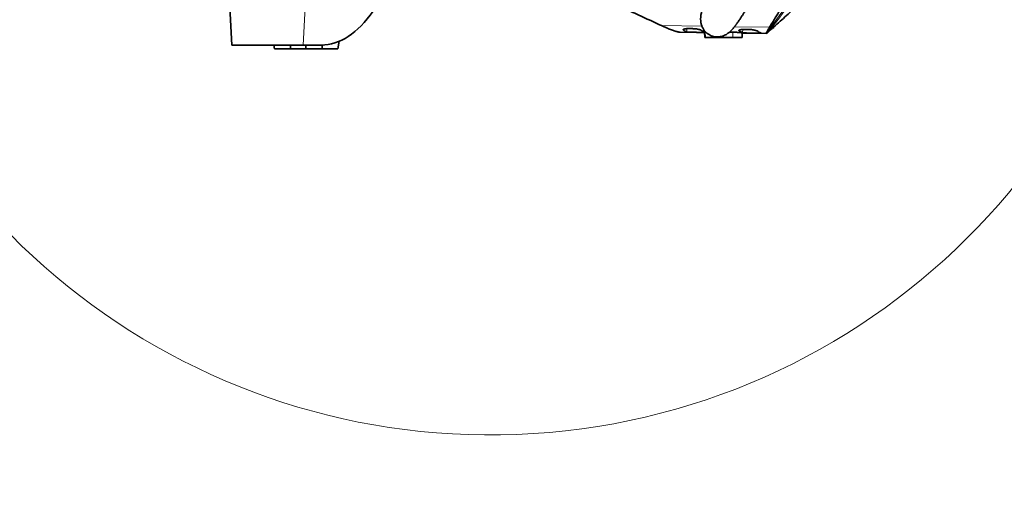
# Model space of a CAD drawing. Header units: millimetres. Extents: x 0 to 14900, y 0 to 10500.
# Tile 33 of 58: x 10162 to 11718, y 4650 to 5412. Entities that reach past the tile are written whole.
import ezdxf

# ---------------------------------------------------------------- set-up
doc = ezdxf.new("R2010")
doc.units = ezdxf.units.MM
doc.header["$LTSCALE"] = 25
doc.styles.add('SLDTEXTSTYLE0', font='TXT', dxfattribs={"width": 0.605})
doc.dimstyles.new('SLDDIMSTYLE1', dxfattribs={"dimtxt": 87.5, "dimasz": 87.5, "dimexe": 0, "dimexo": 0.0625, "dimgap": 21.875, "dimtad": 1, "dimdec": 4, "dimlfac": 25, "dimzin": 12, "dimdsep": 46, "dimtxsty": 'SLDTEXTSTYLE0', "dimsah": 1, "dimcen": 0.09, "dimadec": 1, "dimazin": 3, "dimtfac": 1, "dimtofl": 0, "dimtmove": 0, "dimatfit": 3, "dimfxl": 1, "dimfrac": 2, "dimtolj": 1, "dimtzin": 12, "dimarcsym": 0})

# ---------------------------------------------------------------- blocks, each defined once
blk = doc.blocks.new('_D_7')
at = {"color": 7, "linetype": 'Continuous', "lineweight": 0}
for p, q in [((12304.6, 5821.8), (14452.3, 5821.8)), ((7705.5, 5257.4), (7413.7, 5206))]:
    blk.add_line(p, q, dxfattribs=at)
at = {"color": 7, "linetype": 'Continuous', "lineweight": 18}
blk.add_arc((10906.1, 5821.8), 3508.7, 190, 0, dxfattribs=at)
for points in [[(14414.8, 5821.8), (14401.2, 5734.4), (14426.2, 5734.1)], [(7450.7, 5212.5), (7454.6, 5124.2), (7479.2, 5128.8)]]:
    blk.add_solid(points, dxfattribs=at)
at = {"color": 7, "linetype": 'Continuous', "lineweight": 18, "insert": (11078.2, 2427.9), "char_height": 87.5, "attachment_point": 1, "rotation": 5, "style": 'SLDTEXTSTYLE0'}
blk.add_mtext('170°', dxfattribs=at)

msp = doc.modelspace()

# ---------------------------------------------------------------- linework, layer by layer
at = {"color": 7, "linetype": 'Continuous', "lineweight": 35}
for p, q in [((10493.9457937, 5431.7846161), (10497.0902605, 5371.7846161)), ((11180.5616453, 5400.6838916), (11176.6170785, 5402.5004872)), ((11206.0896757, 5392.2187232), (11244.6366519, 5391.667814)), ((11244.5890714, 5392.5720773), (11245.0514574, 5383.7844722)), ((11283.9626668, 5392.3466839), (11289.0902605, 5392.1929321)), ((11303.7104178, 5383.7839882), (11304.0929076, 5391.0529699)), ((11304.0805567, 5390.8182482), (11342.3274986, 5390.271627)), ((11343.8189426, 5391.2764863), (11343.8333343, 5391.2893542)), ((11353.5825497, 5398.7840681), (11353.6546785, 5400.1548313)), ((10610.067116, 5371.7846161), (10497.0902605, 5371.7846161)), ((10563.5322986, 5371.7846161), (10564.5902605, 5365.7846161)), ((10589.5902605, 5365.7846161), (10590.6482224, 5371.7846161)), ((10638.7359814, 5371.7846161), (10610.067116, 5371.7846161)), ((10613.5322986, 5371.7846161), (10614.5902605, 5365.7846161)), ((10639.5902605, 5365.7846161), (10640.6531977, 5371.8128326)), ((10664.5902605, 5365.7846161), (10666.6950682, 5377.7215741)), ((10564.5902605, 5365.7846161), (10589.5902605, 5365.7846161)), ((10589.5902605, 5365.7846161), (10614.5902605, 5365.7846161)), ((10614.5902605, 5365.7846161), (10639.5902605, 5365.7846161)), ((10639.5902605, 5365.7846161), (10664.5902605, 5365.7846161))]:
    msp.add_line(p, q, dxfattribs=at)
at = {"color": 8, "linetype": 'Continuous', "lineweight": 18}
for p, q in [((10612.8435154, 5431.7846161), (10610.067116, 5371.7846161)), ((11176.6170785, 5402.5004872), (11240.2913992, 5401.5904608)), ((11210.7587834, 5395.7541238), (11210.8271583, 5396.547179)), ((11216.2182676, 5392.6829719), (11216.6545499, 5397.7432502)), ((11246.0194659, 5383.7846161), (11245.5934533, 5392.8127895)), ((11289.0921124, 5383.7846161), (11289.0902605, 5392.1929321)), ((11291.8532624, 5400.8535442), (11347.1667486, 5400.0630099)), ((11298.9956858, 5394.4835619), (11299.0645359, 5395.2821294)), ((11304.455656, 5391.4180478), (11304.8924319, 5396.4840504)), ((11259.0925243, 5383.7846161), (11259.0921305, 5385.4086261))]:
    msp.add_line(p, q, dxfattribs=at)
at = {"color": 7, "linetype": 'Continuous', "lineweight": 18}
for radius in [3200, 1067]:
    msp.add_arc((10906.0902605, 5821.7846161), radius, 190, 170, dxfattribs=at)
at = {"color": 7, "linetype": 'Continuous', "lineweight": 35}
for centre, major_axis, ratio, start_param, end_param in [((10652.3877421, 5601.7846161), (18.9779074, 229.7806958), 0.5291155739, 3.1852652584, 3.8810839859), ((11258.5253025, 5761.5071047), (39.5554614, 369.415764), 0.1889831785, 3.0194538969, 3.1017184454), ((11223.5810439, 5762.0065243), (-26.6264408, 370.3688051), 0.1896565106, 2.9856429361, 3.0628389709), ((11346.7503173, 5760.2462024), (39.5554614, 369.415764), 0.1889831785, 3.0196382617, 3.1018999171), ((11312.0237828, 5760.7425103), (-26.6264408, 370.3688051), 0.1896565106, 2.9858268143, 3.0680864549)]:
    msp.add_ellipse(centre, major_axis=major_axis, ratio=ratio, start_param=start_param, end_param=end_param, dxfattribs=at)
for points, knots in [([(11247.3551288, 5450.2121704), (11247.2377068, 5449.8805575), (11246.6700301, 5448.277375), (11245.7622491, 5445.5667472), (11244.6860096, 5442.2807711), (11243.8696553, 5439.6952174), (11243.263122, 5437.7238363), (11242.8270864, 5436.27656), (11242.4798512, 5435.1024264), (11242.1973754, 5434.1319696), (11241.8586049, 5432.9511142), (11241.4340095, 5431.4356812), (11240.8903288, 5429.4185289), (11240.2976913, 5427.0980223), (11239.6467478, 5424.3009687), (11239.148694, 5421.8166295), (11238.7858164, 5419.6241425), (11238.5424169, 5417.8096269), (11238.3633829, 5415.976781), (11238.2632034, 5414.1782977), (11238.2433127, 5412.5354624), (11238.288722, 5411.0676185), (11238.3854957, 5409.6840737), (11238.5784674, 5407.9940714), (11238.9448713, 5405.9177373), (11239.5310179, 5403.6527267), (11240.280625, 5401.5198661), (11241.0858334, 5399.6877653), (11242.0183645, 5397.9106814), (11243.2159856, 5395.9933842), (11244.811828, 5393.8967411), (11247.0023647, 5391.5841147), (11249.7402183, 5389.347478), (11253.2256764, 5387.2840776), (11256.9071651, 5385.8266626), (11260.5308729, 5384.9824604), (11263.8611585, 5384.6779919), (11266.8031635, 5384.7531956), (11269.7151028, 5385.1338315), (11272.9076922, 5385.9250568), (11276.0329471, 5387.123938), (11279.0315177, 5388.6885929), (11281.5889136, 5390.3901869), (11283.5044412, 5391.9173397), (11284.9512924, 5393.1960954), (11286.469117, 5394.6579547), (11288.0178888, 5396.2844099), (11289.5764541, 5398.0474065), (11291.0749668, 5399.8547832), (11292.3357645, 5401.4534927), (11293.2991452, 5402.7163393), (11294.0366384, 5403.7037401), (11294.7560648, 5404.6833076), (11295.5939771, 5405.8441221), (11296.7968577, 5407.5438714), (11298.2611572, 5409.6685365), (11299.8350488, 5412.0163973), (11301.190252, 5414.0797053), (11302.3961372, 5415.9441338), (11303.5732559, 5417.7885377), (11305.2242379, 5420.4078147), (11307.5125197, 5424.1041013), (11310.6248835, 5429.2438396), (11314.2129748, 5435.2941064), (11318.2415602, 5442.2195785), (11322.6543339, 5449.9392213), (11327.4174401, 5458.4046884), (11331.9018338, 5466.491786), (11336.0176701, 5473.9987199), (11339.6879563, 5480.7515175), (11343.4223012, 5487.6807293), (11347.048005, 5494.4628871), (11350.383735, 5500.7479508), (11353.2781399, 5506.2356061), (11355.7304698, 5510.9092301), (11357.7449644, 5514.7646156), (11359.3980753, 5517.9392685), (11360.8769023, 5520.7870363), (11362.574454, 5524.0645199), (11364.6259737, 5528.0392555), (11366.963131, 5532.5867808), (11369.3132938, 5537.1793795), (11371.6733007, 5541.8109704), (11374.0330068, 5546.46208), (11376.5609324, 5551.4665676), (11379.3917626, 5557.0976265), (11382.7004548, 5563.7171333), (11386.4817009, 5571.3332655), (11390.6389941, 5579.7727335), (11395.1420889, 5588.9949533), (11399.9552935, 5598.9496071), (11405.1225784, 5609.7577345), (11410.6074989, 5621.3806932), (11416.3632301, 5633.7620434), (11422.0323733, 5646.172134), (11427.5421881, 5658.4657244), (11432.8220058, 5670.4960117), (11438.0910172, 5682.7950561), (11443.2608975, 5695.2752647), (11447.3527049, 5705.4194127), (11449.6234044, 5711.4318996), (11450.2934522, 5713.2060901)], [0, 0, 0, 0, 0.0042899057, 0.0207395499, 0.0351680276, 0.0475376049, 0.0554763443, 0.0622320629, 0.0678025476, 0.0722253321, 0.0764239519, 0.0851653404, 0.0945589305, 0.1067371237, 0.120282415, 0.1351896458, 0.1438035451, 0.1522019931, 0.1603951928, 0.1683045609, 0.1752277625, 0.1810152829, 0.1856905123, 0.1904391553, 0.1960281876, 0.2023596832, 0.2080565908, 0.2126868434, 0.2164587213, 0.2207925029, 0.2259092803, 0.231616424, 0.2390624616, 0.2465530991, 0.2539482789, 0.2609972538, 0.267505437, 0.2734115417, 0.2798839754, 0.2873513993, 0.2958067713, 0.3027839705, 0.3099999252, 0.3171271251, 0.3244870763, 0.3325843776, 0.3414289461, 0.351031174, 0.3602347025, 0.3679122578, 0.3728788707, 0.3769096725, 0.3808706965, 0.3857943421, 0.3916902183, 0.4017034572, 0.410311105, 0.4170747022, 0.4230725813, 0.4290107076, 0.434983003, 0.4477668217, 0.4622177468, 0.4784146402, 0.4959555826, 0.5144178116, 0.5338264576, 0.5541963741, 0.5680262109, 0.5822658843, 0.5969112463, 0.6110600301, 0.623684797, 0.6347442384, 0.6437104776, 0.6512391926, 0.6573168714, 0.6621987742, 0.6677673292, 0.6762742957, 0.6850711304, 0.6937771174, 0.7023885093, 0.7112607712, 0.7199372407, 0.7303733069, 0.7425588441, 0.7564751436, 0.7720916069, 0.7884055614, 0.8061470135, 0.8252404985, 0.845586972, 0.8670597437, 0.8894997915, 0.9093566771, 0.9296373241, 0.950187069, 0.9708359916, 0.991394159, 1, 1, 1, 1]), ([(11176.6170785, 5402.5004872), (11167.9244869, 5406.5039353), (11150.5392861, 5414.5108396), (11128.4456449, 5424.6756405), (11113.2849468, 5431.6466393), (11105.3750749, 5435.2910062), (11100.6528883, 5437.4484742), (11095.6275505, 5439.9168493), (11091.6310126, 5442.3075721), (11088.4586963, 5444.5904276), (11086.3911864, 5446.3242978), (11084.6431603, 5448.0730394), (11083.239799, 5449.8366206), (11082.164502, 5451.6076777), (11081.7533904, 5452.7815689), (11081.5475979, 5453.3691905)], [0, 0, 0, 0, 0.2380931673, 0.4761868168, 0.604604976, 0.6527616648, 0.6929142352, 0.7330492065, 0.7983606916, 0.8314258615, 0.8644912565, 0.8978894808, 0.9317424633, 0.9658319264, 1, 1, 1, 1]), ([(11401.0807027, 5442.9735458), (11400.3919959, 5442.3563509), (11394.6922444, 5437.248434), (11382.3820801, 5426.0777915), (11363.9682768, 5409.4670431), (11350.5433929, 5397.3471494), (11343.8333343, 5391.2893542)], [0, 0, 0, 0, 0.0358267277, 0.2965027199, 0.6483762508, 1, 1, 1, 1]), ([(11368.5920103, 5441.4291464), (11368.76892, 5440.8479571), (11369.1231427, 5439.6842535), (11369.1933287, 5437.9550994), (11368.9192333, 5436.2400875), (11368.2574206, 5434.5398782), (11367.2154512, 5432.8631837), (11365.8380965, 5430.618084), (11362.1326581, 5424.5450278), (11355.7938808, 5414.1729851), (11350.1388143, 5404.9239268), (11347.1667486, 5400.0630099)], [0, 0, 0, 0, 0.0400427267, 0.080176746, 0.1205930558, 0.1611063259, 0.202073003, 0.2430458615, 0.3249901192, 0.6452431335, 1, 1, 1, 1]), ([(11203.9516002, 5392.4015087), (11203.2526822, 5392.5182102), (11201.8535824, 5392.7518242), (11199.3764447, 5393.3816658), (11196.6292518, 5394.2129337), (11193.7070903, 5395.2228824), (11190.6569565, 5396.3753305), (11187.5084474, 5397.6475578), (11184.1617848, 5399.0686656), (11181.7621816, 5400.1452632), (11180.5616453, 5400.6838916)], [0, 0, 0, 0, 0.1319629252, 0.2641644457, 0.3961262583, 0.5283161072, 0.6458609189, 0.7635588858, 0.8817070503, 1, 1, 1, 1]), ([(11206.0898139, 5392.2299512), (11206.0368428, 5392.2270027), (11205.4499563, 5392.1943341), (11204.6653707, 5392.3028172), (11203.9516002, 5392.4015087)], [0, 0, 0, 0, 0.09025786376, 1, 1, 1, 1]), ([(11210.7587834, 5395.7541238), (11210.6963723, 5395.8130955), (11210.5711171, 5395.9314481), (11210.5132098, 5396.1124261), (11210.5546367, 5396.2952557), (11210.7063131, 5396.4760456), (11210.9616267, 5396.6522534), (11211.3186315, 5396.823215), (11211.782403, 5396.9895966), (11212.3446343, 5397.1465177), (11212.995, 5397.2917808), (11213.7299151, 5397.424769), (11214.5595301, 5397.5460762), (11215.7528583, 5397.6850861), (11217.0798587, 5397.7915932), (11218.5063391, 5397.8618296), (11219.6182873, 5397.8956129), (11221.129149, 5397.9152434), (11222.6900679, 5397.8981004), (11224.2673323, 5397.844376), (11225.8403004, 5397.767578), (11227.3993295, 5397.6575851), (11228.9167019, 5397.5174938), (11230.7778666, 5397.3182609), (11232.5284695, 5397.0751141), (11234.0889242, 5396.8041595), (11234.97379, 5396.632643), (11235.7960453, 5396.4541395), (11236.5453361, 5396.2710496), (11237.2144738, 5396.0852102), (11237.800817, 5395.8977242), (11238.2980392, 5395.7093835), (11238.7008739, 5395.5246744), (11238.8846687, 5395.4059406), (11238.9743535, 5395.348003)], [0, 0, 0, 0, 0.0274242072, 0.0550387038, 0.0832534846, 0.1116756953, 0.1391067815, 0.1667301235, 0.1949640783, 0.2234116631, 0.2505851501, 0.2779538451, 0.3059467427, 0.3341595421, 0.3875080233, 0.4146083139, 0.4421281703, 0.4680092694, 0.5203822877, 0.5471313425, 0.5726984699, 0.6245068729, 0.6508010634, 0.6766258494, 0.7553376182, 0.7818474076, 0.8085349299, 0.8354950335, 0.862825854, 0.8899497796, 0.9172580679, 0.945145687, 0.9732331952, 1, 1, 1, 1]), ([(11244.6211431, 5391.9625582), (11244.4428659, 5391.9378294), (11244.1631186, 5391.8990256), (11243.435506, 5391.8698301), (11242.7979526, 5391.8508784), (11242.0723286, 5391.8379331), (11241.2590039, 5391.8297711), (11240.3708001, 5391.8263285), (11239.4175483, 5391.8270139), (11238.4086208, 5391.8313099), (11237.3333603, 5391.8389334), (11236.2121179, 5391.84947), (11235.0548913, 5391.8625567), (11233.8720986, 5391.8778665), (11232.6534064, 5391.8954911), (11231.4223393, 5391.915136), (11230.1895526, 5391.9367051), (11228.9652284, 5391.9601667), (11227.7394498, 5391.985992), (11226.5370924, 5392.0140563), (11225.3680075, 5392.0444833), (11224.2412579, 5392.0774113), (11223.1477502, 5392.1136446), (11221.771215, 5392.1659024), (11220.5104353, 5392.2252405), (11219.3988864, 5392.2920909), (11218.1399991, 5392.3823927), (11217.1645437, 5392.4870453), (11216.4965742, 5392.6045112), (11216.313247, 5392.6561952), (11216.2182676, 5392.6829719)], [0, 0, 0, 0, 0.0564883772, 0.0886399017, 0.1195429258, 0.1506634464, 0.1821205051, 0.214038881, 0.2448516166, 0.275879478, 0.3072409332, 0.339058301, 0.369898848, 0.4009545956, 0.4323436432, 0.4641893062, 0.4950706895, 0.5261681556, 0.5575994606, 0.5894888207, 0.6203810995, 0.6514892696, 0.6829318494, 0.7148318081, 0.7765851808, 0.8082672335, 0.8401810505, 0.933645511, 0.9656225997, 1, 1, 1, 1]), ([(11244.597402, 5392.517779), (11244.5964973, 5392.5322789), (11244.5950209, 5392.555943), (11244.6339888, 5392.5886348), (11244.6799667, 5392.6153688), (11244.7616404, 5392.649958), (11244.8997652, 5392.6921997), (11245.1276107, 5392.7418077), (11245.3665029, 5392.7819697), (11245.5365967, 5392.8050684), (11245.5934533, 5392.8127895)], [0, 0, 0, 0, 0.1404303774, 0.229184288, 0.3182373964, 0.4020903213, 0.5703973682, 0.740805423, 0.9133599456, 1, 1, 1, 1]), ([(11289.0902605, 5392.1929321), (11289.5044471, 5392.1800008), (11290.3357139, 5392.1540478), (11291.5841315, 5392.1051436), (11292.8295898, 5392.0492579), (11294.0463117, 5391.9869908), (11295.220252, 5391.9199159), (11296.3455514, 5391.8489596), (11297.4309193, 5391.7739651), (11298.4538337, 5391.6969775), (11299.7275325, 5391.5929978), (11300.8585392, 5391.4887488), (11301.8148145, 5391.388867), (11302.4401362, 5391.3171484), (11302.9706909, 5391.2493652), (11303.4078244, 5391.1853943), (11303.7411504, 5391.126781), (11303.9638026, 5391.0745213), (11304.0811162, 5391.0330471), (11304.0789523, 5391.0115534), (11304.0780914, 5391.0030023)], [0, 0, 0, 0, 0.0526416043, 0.1056509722, 0.1598158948, 0.214378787, 0.2672099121, 0.3204085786, 0.374178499, 0.4287272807, 0.4815061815, 0.5888541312, 0.6435536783, 0.6963639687, 0.749541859, 0.80388032, 0.8586204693, 0.9115247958, 0.9648007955, 1, 1, 1, 1]), ([(11298.9956858, 5394.4835619), (11298.9327776, 5394.5429221), (11298.8065245, 5394.6620545), (11298.7481507, 5394.8442711), (11298.7898965, 5395.0283848), (11298.942758, 5395.210474), (11299.2000584, 5395.3879736), (11299.5598242, 5395.5602113), (11300.0271755, 5395.7278608), (11300.5937545, 5395.8860053), (11301.2491649, 5396.0324247), (11301.9898032, 5396.1664918), (11302.8258825, 5396.2887977), (11304.0285186, 5396.4289686), (11305.365883, 5396.5363837), (11306.8035185, 5396.6072297), (11307.9241483, 5396.6413111), (11309.4467753, 5396.6611234), (11311.0198296, 5396.6438505), (11312.609339, 5396.5896856), (11314.1944831, 5396.5122547), (11315.765559, 5396.4013545), (11317.2946601, 5396.2601145), (11319.1702233, 5396.0592561), (11320.9343906, 5395.8141501), (11322.5069633, 5395.5410661), (11323.3987257, 5395.3682162), (11324.2273935, 5395.188347), (11324.9825352, 5395.0038809), (11325.6569049, 5394.8166721), (11326.2478386, 5394.6278343), (11326.7489562, 5394.4381704), (11327.1549713, 5394.2521872), (11327.340213, 5394.1326632), (11327.4306119, 5394.0743349)], [0, 0, 0, 0, 0.0274252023, 0.0550407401, 0.0832566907, 0.1116801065, 0.1391100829, 0.1667322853, 0.1949649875, 0.2234112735, 0.2505855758, 0.2779550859, 0.3059488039, 0.3341624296, 0.3875128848, 0.4146142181, 0.4421351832, 0.4680158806, 0.5203881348, 0.5471368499, 0.5727025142, 0.6245079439, 0.6508006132, 0.6766242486, 0.7553324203, 0.781842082, 0.8085294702, 0.8354894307, 0.8628200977, 0.8899442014, 0.9172526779, 0.9451405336, 0.9732283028, 1, 1, 1, 1]), ([(11333.4196856, 5391.0029728), (11333.5429493, 5390.9557285), (11333.7294517, 5390.8842461), (11333.6989722, 5390.8053165), (11333.4990221, 5390.7169949), (11332.939591, 5390.6513171), (11332.0620775, 5390.6078378), (11331.4414699, 5390.5877286), (11330.7375939, 5390.5733078), (11329.9418788, 5390.5639442), (11329.069337, 5390.5594166), (11327.8154299, 5390.5590963), (11326.43035, 5390.5663284), (11324.9466964, 5390.5795242), (11323.7916802, 5390.5920643), (11322.6084613, 5390.6068718), (11321.3865819, 5390.6239997), (11320.1496622, 5390.6431431), (11318.9085047, 5390.6641767), (11317.6733823, 5390.6870549), (11316.4341387, 5390.7122258), (11315.2156623, 5390.7395598), (11314.0280802, 5390.7691817), (11312.8805173, 5390.8012256), (11311.7639713, 5390.8364872), (11310.3516173, 5390.8874533), (11309.0543224, 5390.9453158), (11307.9035756, 5391.0106448), (11306.8594365, 5391.0811796), (11305.9798879, 5391.1600421), (11305.2866051, 5391.2464971), (11304.904547, 5391.308876), (11304.630758, 5391.3663228), (11304.5140898, 5391.4007865), (11304.455656, 5391.4180478)], [0, 0, 0, 0, 0.0529567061, 0.080125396, 0.107494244, 0.1874909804, 0.2148745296, 0.2412253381, 0.2677614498, 0.2945847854, 0.3218012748, 0.3480745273, 0.4012253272, 0.4283558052, 0.4546488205, 0.4811255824, 0.5078864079, 0.5350368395, 0.5613557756, 0.5878587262, 0.6146461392, 0.6418233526, 0.6681596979, 0.6946798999, 0.7214853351, 0.7486806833, 0.8015271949, 0.8283502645, 0.8555633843, 0.9082935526, 0.9353437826, 0.9625910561, 0.9812635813, 1, 1, 1, 1]), ([(11342.5890234, 5392.0735284), (11342.4790641, 5391.8221704), (11342.2590677, 5391.3192765), (11342.1001502, 5390.7916832), (11342.0673793, 5390.43128), (11342.2111287, 5390.2139188), (11342.6665828, 5390.3221467), (11343.4344848, 5390.9580933), (11343.8189426, 5391.2764863)], [0, 0, 0, 0, 0.1295708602, 0.2592334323, 0.3888047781, 0.5184716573, 0.7589180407, 1, 1, 1, 1]), ([(11347.1667486, 5400.0630099), (11346.6260583, 5399.1830096), (11345.5439367, 5397.4218031), (11344.2681859, 5395.2531748), (11343.235891, 5393.4093912), (11342.8047558, 5392.5190429), (11342.5890234, 5392.0735284)], [0, 0, 0, 0, 0.2491079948, 0.4985573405, 0.7490869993, 1, 1, 1, 1]), ([(11353.571808, 5398.7846161), (11353.5749252, 5398.7846161), (11353.5889729, 5398.7846161), (11353.5074966, 5398.7846161), (11353.3279135, 5398.7846161), (11353.038269, 5398.7846161), (11352.6532225, 5398.7846161), (11352.3092902, 5398.7846161), (11352.136728, 5398.7846161)], [0, 0, 0, 0, 0.0545870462, 0.2459993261, 0.4311703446, 0.6176296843, 0.8081521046, 1, 1, 1, 1]), ([(11245.0540737, 5383.7846161), (11245.0563324, 5383.7846161), (11245.0610835, 5383.7846161), (11245.132629, 5383.7846161), (11245.2365953, 5383.7846161), (11245.3708594, 5383.7846161), (11245.586479, 5383.7846161), (11245.8095363, 5383.7846161), (11245.9668803, 5383.7846161), (11246.0194659, 5383.7846161)], [0, 0, 0, 0, 0.1622739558, 0.341330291, 0.4224176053, 0.585142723, 0.7497832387, 0.9163756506, 1, 1, 1, 1]), ([(11246.0194659, 5383.7846161), (11246.4164652, 5383.7846161), (11247.2104822, 5383.7846161), (11248.8331052, 5383.7846161), (11250.7234218, 5383.7846161), (11252.8558813, 5383.7846161), (11255.1709282, 5383.7846161), (11257.2805271, 5383.7846161), (11258.5972906, 5383.7846161), (11259.0925243, 5383.7846161)], [0, 0, 0, 0, 0.1510562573, 0.3021195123, 0.4531240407, 0.6041358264, 0.7562258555, 0.9083167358, 1, 1, 1, 1]), ([(11259.0925243, 5383.7846161), (11262.1367571, 5383.7846161), (11268.2252227, 5383.7846161), (11278.2250846, 5383.7846161), (11285.1807172, 5383.7846161), (11289.0921124, 5383.7846161)], [0, 0, 0, 0, 0.30442769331, 0.60885538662, 1, 1, 1, 1]), ([(11289.0921124, 5383.7846161), (11289.4967532, 5383.7846161), (11290.3088288, 5383.7846161), (11291.5292759, 5383.7846161), (11292.7474999, 5383.7846161), (11293.9370776, 5383.7846161), (11295.0843119, 5383.7846161), (11296.1875587, 5383.7846161), (11297.2533883, 5383.7846161), (11298.257059, 5383.7846161), (11299.1873356, 5383.7846161), (11300.0409763, 5383.7846161), (11300.8257613, 5383.7846161), (11301.7504, 5383.7846161), (11302.4987971, 5383.7846161), (11303.0557008, 5383.7846161), (11303.4754563, 5383.7846161), (11303.6994897, 5383.7846161), (11303.6988748, 5383.7846161), (11303.6987239, 5383.7846161)], [0, 0, 0, 0, 0.0530869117, 0.1065403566, 0.1611498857, 0.2161598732, 0.2692474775, 0.3227058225, 0.3773419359, 0.4323861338, 0.4853477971, 0.5386839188, 0.5926032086, 0.6473235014, 0.7527233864, 0.8062265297, 0.8605133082, 0.9657750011, 1, 1, 1, 1])]:
    msp.add_open_spline(points, degree=3, knots=knots, dxfattribs=at)
at = {"color": 8, "linetype": 'Continuous', "lineweight": 18}
for points, knots in [([(11342.5890234, 5392.0735284), (11345.295481, 5395.4945175), (11350.8934718, 5402.5704331), (11359.2106106, 5413.6891951), (11367.6040158, 5425.4134198), (11375.657745, 5437.2411731), (11383.1421551, 5448.7870487), (11389.936614, 5459.7310346), (11394.1522765, 5466.9157858), (11396.1856449, 5470.3812543)], [0, 0, 0, 0, 0.137768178, 0.2849573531, 0.4385039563, 0.593155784, 0.7368751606, 0.8730852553, 1, 1, 1, 1]), ([(11343.8189426, 5391.2764863), (11349.4853536, 5398.2255363), (11360.8262618, 5412.1335527), (11375.6734322, 5432.5598723), (11388.8812559, 5452.0774775), (11396.5024107, 5464.5130136), (11400.3096079, 5470.7252661)], [0, 0, 0, 0, 0.2756646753, 0.5517227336, 0.776060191, 1, 1, 1, 1])]:
    msp.add_open_spline(points, degree=3, knots=knots, dxfattribs=at)

# ---------------------------------------------------------------- dimensions: what is measured, and where the dimension line sits
at = {"color": 7, "linetype": 'Continuous', "lineweight": 18}
dim = msp.add_angular_dim_2l(base=(11211.8965342, 2326.4029129), line1=((9855.300388, 5636.5020105), (7754.7054508, 5266.1104475)), line2=((12254.6391346, 5821.7846161), (9557.5413863, 5821.7846161)), dimstyle='SLDDIMSTYLE1', dxfattribs=at)
dim.commit()
dim.dimension.update_dxf_attribs({"geometry": '_D_7', "text_midpoint": (11211.8965342, 2326.4029129), "dimtype": 162})

doc.saveas('drawing.dxf')
